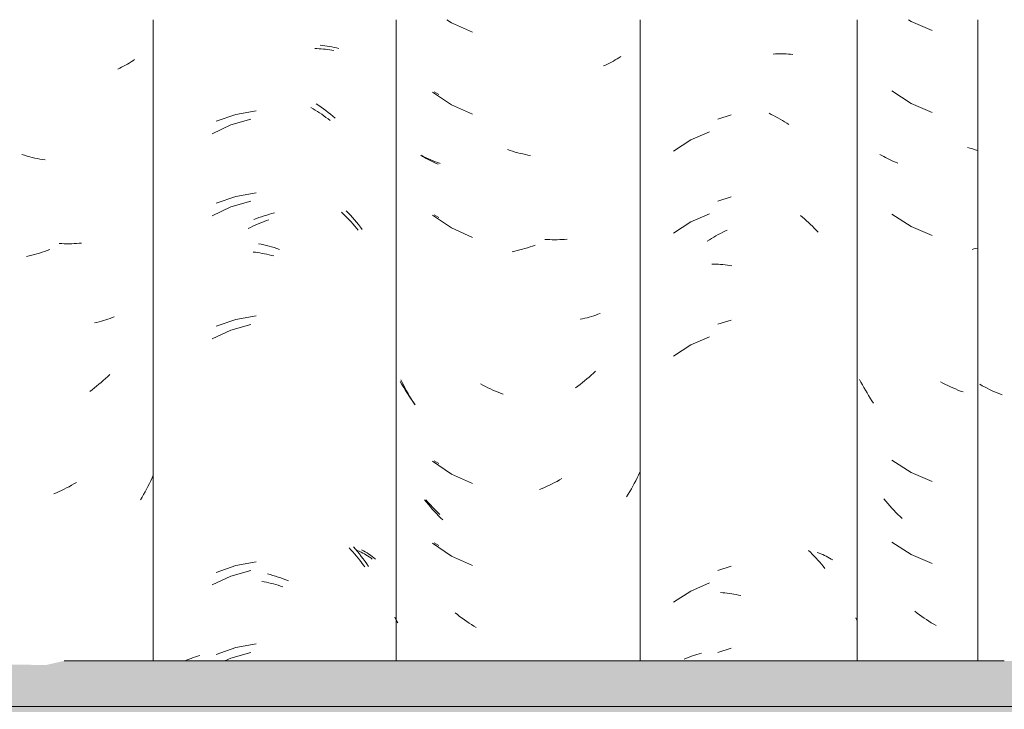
# Model space of a CAD drawing. Header units: metres. Extents: x -28.2 to -1.6, y -1.6 to 5.9.
# Tile 32 of 88: x -19.307 to -18.946, y 3.261 to 3.514. Entities that reach past the tile are written whole.
import ezdxf

# ---------------------------------------------------------------- set-up
doc = ezdxf.new("R2010")
doc.units = ezdxf.units.M
doc.layers.add('A-GLAZ-CWMG', color=7, linetype='Continuous', lineweight=5)
doc.layers.add('A-ROOF', color=7, linetype='Continuous', lineweight=5)

# ---------------------------------------------------------------- blocks, each defined once
blk = doc.blocks.new('FP_43-CASA 3')
at = {"layer": 'A-GLAZ-CWMG', "color": 9, "true_color": 0xc0c0c0}
for p, q in [((-18.981, 3.51402), (-18.98003, 3.5134)), ((-18.98003, 3.5134), (-18.97227, 3.51005)), ((-18.98714, 3.48781), (-18.98003, 3.48325)), ((-18.98003, 3.48325), (-18.97227, 3.47991)), ((-18.99082, 3.4641), (-18.99151, 3.46451)), ((-18.99013, 3.46372), (-18.99082, 3.4641)), ((-18.98942, 3.46334), (-18.99013, 3.46372)), ((-18.95844, 3.46679), (-18.9594, 3.4671)), ((-18.95748, 3.46651), (-18.95844, 3.46679)), ((-18.95653, 3.46624), (-18.95748, 3.46651)), ((-18.95557, 3.46598), (-18.95653, 3.46624)), ((-18.98871, 3.46297), (-18.98942, 3.46334)), ((-18.98798, 3.46262), (-18.98871, 3.46297)), ((-18.98724, 3.46229), (-18.98798, 3.46262)), ((-18.98649, 3.46196), (-18.98724, 3.46229)), ((-18.98573, 3.46165), (-18.98649, 3.46196)), ((-18.98496, 3.46135), (-18.98573, 3.46165)), ((-18.98714, 3.44259), (-18.98003, 3.43804)), ((-18.98003, 3.43804), (-18.97227, 3.4347)), ((-18.95698, 3.42975), (-18.95769, 3.42959)), ((-18.95628, 3.42992), (-18.95698, 3.42975)), ((-18.95557, 3.43009), (-18.95628, 3.42992)), ((-18.99846, 3.38084), (-18.99898, 3.38185)), ((-18.99793, 3.37983), (-18.99846, 3.38084)), ((-18.9684, 3.38045), (-18.96931, 3.38093)), ((-18.96749, 3.37999), (-18.9684, 3.38045)), ((-18.99738, 3.37883), (-18.99793, 3.37983)), ((-18.99682, 3.37784), (-18.99738, 3.37883)), ((-18.99625, 3.37687), (-18.99682, 3.37784)), ((-18.99566, 3.3759), (-18.99625, 3.37687)), ((-18.96657, 3.37954), (-18.96749, 3.37999)), ((-18.96565, 3.37911), (-18.96657, 3.37954)), ((-18.96472, 3.3787), (-18.96565, 3.37911)), ((-18.96379, 3.37831), (-18.96472, 3.3787)), ((-18.96286, 3.37793), (-18.96379, 3.37831)), ((-18.96193, 3.37756), (-18.96286, 3.37793)), ((-18.96099, 3.37722), (-18.96193, 3.37756)), ((-18.99506, 3.37494), (-18.99566, 3.3759)), ((-18.99444, 3.374), (-18.99506, 3.37494)), ((-18.99381, 3.37307), (-18.99444, 3.374)), ((-18.98714, 3.35216), (-18.98003, 3.34761)), ((-18.98003, 3.34761), (-18.97227, 3.34427)), ((-18.98935, 3.33704), (-18.99006, 3.3379)), ((-18.98863, 3.3362), (-18.98935, 3.33704)), ((-18.9879, 3.33537), (-18.98863, 3.3362)), ((-18.98716, 3.33456), (-18.9879, 3.33537)), ((-18.98641, 3.33376), (-18.98716, 3.33456)), ((-18.98565, 3.33297), (-18.98641, 3.33376)), ((-18.98488, 3.3322), (-18.98565, 3.33297)), ((-18.9841, 3.33143), (-18.98488, 3.3322)), ((-18.98331, 3.33069), (-18.9841, 3.33143)), ((-18.98714, 3.32202), (-18.98003, 3.31747)), ((-18.98003, 3.31747), (-18.97227, 3.31412)), ((-18.99983, 3.29317), (-19.00032, 3.29423)), ((-18.97786, 3.29598), (-18.97871, 3.29663)), ((-18.97701, 3.29535), (-18.97786, 3.29598)), ((-18.97615, 3.29473), (-18.97701, 3.29535)), ((-18.97528, 3.29413), (-18.97615, 3.29473)), ((-18.97441, 3.29354), (-18.97528, 3.29413)), ((-18.97353, 3.29297), (-18.97441, 3.29354)), ((-18.97264, 3.29241), (-18.97353, 3.29297)), ((-18.97175, 3.29187), (-18.97264, 3.29241)), ((-18.97085, 3.29135), (-18.97175, 3.29187))]:
    blk.add_line(p, q, dxfattribs=at)
blk = doc.blocks.new('FP_44-CASA 3')
at = {"layer": 'A-GLAZ-CWMG', "color": 9, "true_color": 0xc0c0c0}
for p, q in [((-19.03073, 3.50138), (-19.02991, 3.50143)), ((-19.02991, 3.50143), (-19.0291, 3.50146)), ((-19.0291, 3.50146), (-19.02829, 3.50148)), ((-19.02829, 3.50148), (-19.02748, 3.50148)), ((-19.02748, 3.50148), (-19.02668, 3.50146)), ((-19.02668, 3.50146), (-19.02589, 3.50144)), ((-19.02589, 3.50144), (-19.0251, 3.50139)), ((-19.0251, 3.50139), (-19.02431, 3.50133)), ((-19.02431, 3.50133), (-19.02354, 3.50126)), ((-19.03222, 3.47962), (-19.0314, 3.47922)), ((-19.0314, 3.47922), (-19.03058, 3.4788)), ((-19.03058, 3.4788), (-19.02976, 3.47837)), ((-19.02976, 3.47837), (-19.02895, 3.47792)), ((-19.02895, 3.47792), (-19.02814, 3.47745)), ((-19.02814, 3.47745), (-19.02733, 3.47697)), ((-19.02733, 3.47697), (-19.02654, 3.47648)), ((-19.02654, 3.47648), (-19.02574, 3.47597)), ((-19.02574, 3.47597), (-19.02495, 3.47544)), ((-19.05407, 3.47285), (-19.06099, 3.46985)), ((-19.06099, 3.46985), (-19.06727, 3.46571)), ((-19.05407, 3.44271), (-19.06099, 3.43971)), ((-19.02064, 3.44207), (-19.0199, 3.44145)), ((-19.06099, 3.43971), (-19.06727, 3.43557)), ((-19.0199, 3.44145), (-19.01916, 3.44081)), ((-19.01916, 3.44081), (-19.01843, 3.44016)), ((-19.01843, 3.44016), (-19.01771, 3.43949)), ((-19.01771, 3.43949), (-19.017, 3.43881)), ((-19.017, 3.43881), (-19.0163, 3.43812)), ((-19.05251, 3.43411), (-19.0517, 3.43458)), ((-19.0517, 3.43458), (-19.05089, 3.43503)), ((-19.05089, 3.43503), (-19.05007, 3.43547)), ((-19.05007, 3.43547), (-19.04925, 3.43589)), ((-19.04925, 3.43589), (-19.04843, 3.43629)), ((-19.04843, 3.43629), (-19.04761, 3.43668)), ((-19.0163, 3.43812), (-19.0156, 3.43741)), ((-19.0156, 3.43741), (-19.01492, 3.43669)), ((-19.01492, 3.43669), (-19.01424, 3.43596)), ((-19.0549, 3.43262), (-19.05411, 3.43313)), ((-19.05411, 3.43313), (-19.05331, 3.43363)), ((-19.05331, 3.43363), (-19.05251, 3.43411)), ((-19.05323, 3.42416), (-19.05243, 3.42416)), ((-19.05243, 3.42416), (-19.05162, 3.42415)), ((-19.05162, 3.42415), (-19.05081, 3.42412)), ((-19.05081, 3.42412), (-19.04999, 3.42408)), ((-19.04999, 3.42408), (-19.04917, 3.42402)), ((-19.04917, 3.42402), (-19.04835, 3.42394)), ((-19.04835, 3.42394), (-19.04752, 3.42385)), ((-19.04752, 3.42385), (-19.04669, 3.42374)), ((-19.04669, 3.42374), (-19.04586, 3.42362)), ((-19.05407, 3.3975), (-19.06099, 3.3945)), ((-19.06099, 3.3945), (-19.06727, 3.39035)), ((-19.01777, 3.31897), (-19.01706, 3.3183)), ((-19.01706, 3.3183), (-19.01635, 3.3176)), ((-19.01635, 3.3176), (-19.01566, 3.3169)), ((-19.01566, 3.3169), (-19.01497, 3.31618)), ((-19.01497, 3.31618), (-19.0143, 3.31545)), ((-19.01451, 3.31828), (-19.01384, 3.31802)), ((-19.0143, 3.31545), (-19.01363, 3.3147)), ((-19.01384, 3.31802), (-19.01318, 3.31774)), ((-19.01318, 3.31774), (-19.01253, 3.31745)), ((-19.01253, 3.31745), (-19.01189, 3.31715)), ((-19.01189, 3.31715), (-19.01126, 3.31684)), ((-19.01126, 3.31684), (-19.01065, 3.31652)), ((-19.01065, 3.31652), (-19.01004, 3.31618)), ((-19.01004, 3.31618), (-19.00945, 3.31583)), ((-19.00945, 3.31583), (-19.00886, 3.31547)), ((-19.01363, 3.3147), (-19.01297, 3.31394)), ((-19.01297, 3.31394), (-19.01233, 3.31317)), ((-19.01233, 3.31317), (-19.01169, 3.31239)), ((-19.05407, 3.30707), (-19.06099, 3.30407)), ((-19.06099, 3.30407), (-19.06727, 3.29992)), ((-19.05006, 3.30351), (-19.04924, 3.30345)), ((-19.04924, 3.30345), (-19.04842, 3.30338)), ((-19.04842, 3.30338), (-19.04759, 3.30329)), ((-19.04759, 3.30329), (-19.04676, 3.30318)), ((-19.04676, 3.30318), (-19.04593, 3.30306)), ((-19.04593, 3.30306), (-19.0451, 3.30292)), ((-19.0451, 3.30292), (-19.04426, 3.30277)), ((-19.04426, 3.30277), (-19.04343, 3.3026)), ((-19.04343, 3.3026), (-19.04259, 3.30241))]:
    blk.add_line(p, q, dxfattribs=at)
blk = doc.blocks.new('FP_45-CASA 3')
at = {"layer": 'A-GLAZ-CWMG', "color": 9, "true_color": 0xc0c0c0}
for p, q in [((-19.15521, 3.48755), (-19.15351, 3.48656)), ((-19.15894, 3.46364), (-19.15974, 3.46406)), ((-19.15812, 3.46324), (-19.15894, 3.46364)), ((-19.1573, 3.46286), (-19.15812, 3.46324)), ((-19.15645, 3.46249), (-19.1573, 3.46286)), ((-19.1556, 3.46214), (-19.15645, 3.46249)), ((-19.15473, 3.46181), (-19.1556, 3.46214)), ((-19.15385, 3.46149), (-19.15473, 3.46181)), ((-19.15296, 3.4612), (-19.15385, 3.46149)), ((-19.15521, 3.44234), (-19.15351, 3.44135)), ((-19.16701, 3.37993), (-19.16764, 3.38105)), ((-19.16636, 3.37883), (-19.16701, 3.37993)), ((-19.1657, 3.37775), (-19.16636, 3.37883)), ((-19.16502, 3.37667), (-19.1657, 3.37775)), ((-19.16433, 3.37561), (-19.16502, 3.37667)), ((-19.16362, 3.37456), (-19.16433, 3.37561)), ((-19.16289, 3.37353), (-19.16362, 3.37456)), ((-19.16215, 3.37251), (-19.16289, 3.37353)), ((-19.15521, 3.35191), (-19.15351, 3.35092)), ((-19.15741, 3.33659), (-19.15824, 3.33752)), ((-19.15657, 3.33568), (-19.15741, 3.33659)), ((-19.15572, 3.33479), (-19.15657, 3.33568)), ((-19.15485, 3.33392), (-19.15572, 3.33479)), ((-19.15397, 3.33306), (-19.15485, 3.33392)), ((-19.15308, 3.33222), (-19.15397, 3.33306)), ((-19.15521, 3.32177), (-19.15351, 3.32078)), ((-19.1691, 3.29339), (-19.16963, 3.29447)), ((-19.16855, 3.29232), (-19.1691, 3.29339))]:
    blk.add_line(p, q, dxfattribs=at)
blk = doc.blocks.new('FP_46-CASA 3')
at = {"layer": 'A-GLAZ-CWMG', "color": 9, "true_color": 0xc0c0c0}
for p, q in [((-19.19901, 3.5034), (-19.19821, 3.50338)), ((-19.19821, 3.50338), (-19.19741, 3.50333)), ((-19.19741, 3.50333), (-19.19662, 3.50328)), ((-19.19662, 3.50328), (-19.19583, 3.50321)), ((-19.19583, 3.50321), (-19.19505, 3.50313)), ((-19.19505, 3.50313), (-19.19428, 3.50303)), ((-19.19428, 3.50303), (-19.19351, 3.50292)), ((-19.19351, 3.50292), (-19.19275, 3.50279)), ((-19.19275, 3.50279), (-19.192, 3.50265)), ((-19.20048, 3.48178), (-19.19967, 3.4813)), ((-19.19967, 3.4813), (-19.19886, 3.48081)), ((-19.19886, 3.48081), (-19.19806, 3.4803)), ((-19.19806, 3.4803), (-19.19727, 3.47978)), ((-19.19727, 3.47978), (-19.19648, 3.47924)), ((-19.19648, 3.47924), (-19.19569, 3.47869)), ((-19.19569, 3.47869), (-19.19491, 3.47813)), ((-19.19491, 3.47813), (-19.19414, 3.47755)), ((-19.22985, 3.47534), (-19.23672, 3.47211)), ((-19.22255, 3.47742), (-19.22985, 3.47534)), ((-19.19414, 3.47755), (-19.19337, 3.47696)), ((-19.22255, 3.44728), (-19.22985, 3.4452)), ((-19.22985, 3.4452), (-19.23672, 3.44196)), ((-19.1892, 3.44323), (-19.18848, 3.44255)), ((-19.18848, 3.44255), (-19.18777, 3.44186)), ((-19.18777, 3.44186), (-19.18707, 3.44115)), ((-19.22176, 3.4381), (-19.22092, 3.43848)), ((-19.22092, 3.43848), (-19.22009, 3.43885)), ((-19.22009, 3.43885), (-19.21925, 3.4392)), ((-19.21925, 3.4392), (-19.21841, 3.43954)), ((-19.21841, 3.43954), (-19.21757, 3.43986)), ((-19.21757, 3.43986), (-19.21673, 3.44017)), ((-19.21673, 3.44017), (-19.21588, 3.44046)), ((-19.18707, 3.44115), (-19.18638, 3.44043)), ((-19.18638, 3.44043), (-19.18569, 3.4397)), ((-19.18569, 3.4397), (-19.18502, 3.43896)), ((-19.18502, 3.43896), (-19.18435, 3.4382)), ((-19.18435, 3.4382), (-19.1837, 3.43743)), ((-19.22342, 3.43729), (-19.22259, 3.4377)), ((-19.22259, 3.4377), (-19.22176, 3.4381)), ((-19.1837, 3.43743), (-19.18305, 3.43665)), ((-19.22168, 3.42862), (-19.22084, 3.42853)), ((-19.22084, 3.42853), (-19.22001, 3.42841)), ((-19.22001, 3.42841), (-19.21917, 3.42829)), ((-19.21917, 3.42829), (-19.21833, 3.42814)), ((-19.21833, 3.42814), (-19.21749, 3.42799)), ((-19.21749, 3.42799), (-19.21664, 3.42781)), ((-19.21664, 3.42781), (-19.2158, 3.42762)), ((-19.2158, 3.42762), (-19.21495, 3.42742)), ((-19.21495, 3.42742), (-19.21411, 3.4272)), ((-19.22255, 3.40206), (-19.22985, 3.39998)), ((-19.22985, 3.39998), (-19.23672, 3.39675)), ((-19.18643, 3.31992), (-19.18575, 3.31919)), ((-19.18575, 3.31919), (-19.18508, 3.31845)), ((-19.18331, 3.31899), (-19.18267, 3.31868)), ((-19.18508, 3.31845), (-19.18441, 3.31769)), ((-19.18441, 3.31769), (-19.18375, 3.31692)), ((-19.18375, 3.31692), (-19.18311, 3.31615)), ((-19.18311, 3.31615), (-19.18247, 3.31536)), ((-19.18267, 3.31868), (-19.18204, 3.31836)), ((-19.18247, 3.31536), (-19.18184, 3.31455)), ((-19.18204, 3.31836), (-19.18142, 3.31803)), ((-19.18142, 3.31803), (-19.18081, 3.31769)), ((-19.18081, 3.31769), (-19.18022, 3.31734)), ((-19.18022, 3.31734), (-19.17963, 3.31698)), ((-19.17963, 3.31698), (-19.17905, 3.3166)), ((-19.17905, 3.3166), (-19.17849, 3.31622)), ((-19.17849, 3.31622), (-19.17794, 3.31582)), ((-19.18184, 3.31455), (-19.18123, 3.31374)), ((-19.18123, 3.31374), (-19.18062, 3.31292)), ((-19.22985, 3.30955), (-19.23672, 3.30632)), ((-19.22255, 3.31164), (-19.22985, 3.30955)), ((-19.2184, 3.30759), (-19.21756, 3.30743)), ((-19.21756, 3.30743), (-19.21671, 3.30726)), ((-19.21671, 3.30726), (-19.21587, 3.30707)), ((-19.21587, 3.30707), (-19.21502, 3.30687)), ((-19.21502, 3.30687), (-19.21418, 3.30665)), ((-19.21418, 3.30665), (-19.21333, 3.30642)), ((-19.21333, 3.30642), (-19.21249, 3.30617)), ((-19.21249, 3.30617), (-19.21164, 3.30591)), ((-19.21164, 3.30591), (-19.2108, 3.30563)), ((-19.22985, 3.27941), (-19.23201, 3.27839)), ((-19.22255, 3.28149), (-19.22985, 3.27941))]:
    blk.add_line(p, q, dxfattribs=at)
blk = doc.blocks.new('FP_47-CASA 3')
at = {"layer": 'A-GLAZ-CWMG', "color": 9, "true_color": 0xc0c0c0}
for p, q in [((-19.27066, 3.49616), (-19.27139, 3.49582)), ((-19.26993, 3.49651), (-19.27066, 3.49616)), ((-19.26922, 3.49688), (-19.26993, 3.49651)), ((-19.26852, 3.49727), (-19.26922, 3.49688)), ((-19.26783, 3.49766), (-19.26852, 3.49727)), ((-19.26715, 3.49807), (-19.26783, 3.49766)), ((-19.26648, 3.49849), (-19.26715, 3.49807)), ((-19.26583, 3.49892), (-19.26648, 3.49849)), ((-19.26519, 3.49936), (-19.26583, 3.49892)), ((-19.30559, 3.46418), (-19.30653, 3.46447)), ((-19.30464, 3.4639), (-19.30559, 3.46418)), ((-19.3037, 3.46364), (-19.30464, 3.4639)), ((-19.30276, 3.4634), (-19.3037, 3.46364)), ((-19.30182, 3.46318), (-19.30276, 3.4634)), ((-19.30088, 3.46297), (-19.30182, 3.46318)), ((-19.29994, 3.46278), (-19.30088, 3.46297)), ((-19.299, 3.46261), (-19.29994, 3.46278)), ((-19.29806, 3.46246), (-19.299, 3.46261)), ((-19.29191, 3.43171), (-19.29283, 3.43175)), ((-19.29099, 3.43168), (-19.29191, 3.43171)), ((-19.29008, 3.43167), (-19.29099, 3.43168)), ((-19.28917, 3.43168), (-19.29008, 3.43167)), ((-19.28827, 3.4317), (-19.28917, 3.43168)), ((-19.28737, 3.43174), (-19.28827, 3.4317)), ((-19.28647, 3.43179), (-19.28737, 3.43174)), ((-19.28559, 3.43187), (-19.28647, 3.43179)), ((-19.2847, 3.43195), (-19.28559, 3.43187)), ((-19.30293, 3.42743), (-19.30387, 3.4272)), ((-19.30199, 3.42768), (-19.30293, 3.42743)), ((-19.30105, 3.42795), (-19.30199, 3.42768)), ((-19.30011, 3.42824), (-19.30105, 3.42795)), ((-19.29917, 3.42854), (-19.30011, 3.42824)), ((-19.29823, 3.42886), (-19.29917, 3.42854)), ((-19.29729, 3.4292), (-19.29823, 3.42886)), ((-19.29636, 3.42955), (-19.29729, 3.4292)), ((-19.30387, 3.4272), (-19.30482, 3.42698)), ((-19.27904, 3.40278), (-19.27987, 3.40259)), ((-19.27821, 3.40299), (-19.27904, 3.40278)), ((-19.27739, 3.40321), (-19.27821, 3.40299)), ((-19.27658, 3.40344), (-19.27739, 3.40321)), ((-19.27578, 3.40369), (-19.27658, 3.40344)), ((-19.27499, 3.40396), (-19.27578, 3.40369)), ((-19.2742, 3.40424), (-19.27499, 3.40396)), ((-19.27343, 3.40453), (-19.2742, 3.40424)), ((-19.27267, 3.40483), (-19.27343, 3.40453)), ((-19.27747, 3.38072), (-19.27829, 3.38002)), ((-19.27666, 3.38143), (-19.27747, 3.38072)), ((-19.27586, 3.38216), (-19.27666, 3.38143)), ((-19.27506, 3.3829), (-19.27586, 3.38216)), ((-19.27428, 3.38366), (-19.27506, 3.3829)), ((-19.2808, 3.37802), (-19.28165, 3.37739)), ((-19.27996, 3.37868), (-19.2808, 3.37802)), ((-19.27912, 3.37934), (-19.27996, 3.37868)), ((-19.27829, 3.38002), (-19.27912, 3.37934)), ((-19.25926, 3.34457), (-19.25975, 3.34354)), ((-19.25877, 3.34561), (-19.25926, 3.34457)), ((-19.25831, 3.34666), (-19.25877, 3.34561)), ((-19.29292, 3.34058), (-19.29385, 3.34016)), ((-19.292, 3.34101), (-19.29292, 3.34058)), ((-19.29108, 3.34146), (-19.292, 3.34101)), ((-19.29017, 3.34193), (-19.29108, 3.34146)), ((-19.28926, 3.34241), (-19.29017, 3.34193)), ((-19.28836, 3.34291), (-19.28926, 3.34241)), ((-19.28746, 3.34343), (-19.28836, 3.34291)), ((-19.28656, 3.34396), (-19.28746, 3.34343)), ((-19.26079, 3.3415), (-19.26133, 3.3405)), ((-19.26027, 3.34252), (-19.26079, 3.3415)), ((-19.25975, 3.34354), (-19.26027, 3.34252)), ((-19.29385, 3.34016), (-19.29478, 3.33976)), ((-19.26245, 3.33853), (-19.26304, 3.33756)), ((-19.26189, 3.33951), (-19.26245, 3.33853)), ((-19.26133, 3.3405), (-19.26189, 3.33951))]:
    blk.add_line(p, q, dxfattribs=at)
blk = doc.blocks.new('Rectangular Mullion - Telha Fibrocimento - Ondulada-V36-CASA 3')
at = {"layer": 'A-GLAZ-CWMG'}
for p, q in [((-19.2584, 3.51402), (-19.2584, 3.27839)), ((-19.16913, 3.51402), (-19.16913, 3.27839)), ((-18.99981, 3.51402), (-18.99981, 3.27839)), ((-18.95557, 3.51402), (-18.95557, 3.27839))]:
    blk.add_line(p, q, dxfattribs=at)
for name in ['FP_46-CASA 3', 'FP_44-CASA 3', 'FP_45-CASA 3', 'FP_43-CASA 3', 'FP_47-CASA 3']:
    blk.add_blockref(name, (0, 0), dxfattribs=at)
blk = doc.blocks.new('FP_51-CASA 3')
at = {"layer": 'A-GLAZ-CWMG', "color": 9, "true_color": 0xc0c0c0}
for p, q in [((-19.04615, 3.479), (-19.05101, 3.47743)), ((-19.04615, 3.44886), (-19.05101, 3.44728)), ((-19.04615, 3.40365), (-19.05101, 3.40207)), ((-19.04615, 3.31322), (-19.05101, 3.31164)), ((-19.04615, 3.28308), (-19.05101, 3.2815)), ((-19.06334, 3.27905), (-19.06259, 3.27937)), ((-19.06259, 3.27937), (-19.06183, 3.27968)), ((-19.06183, 3.27968), (-19.06107, 3.27998)), ((-19.06107, 3.27998), (-19.06029, 3.28026)), ((-19.06029, 3.28026), (-19.0595, 3.28052)), ((-19.0595, 3.28052), (-19.0587, 3.28077)), ((-19.0587, 3.28077), (-19.05789, 3.28101)), ((-19.05789, 3.28101), (-19.05707, 3.28122))]:
    blk.add_line(p, q, dxfattribs=at)
blk = doc.blocks.new('FP_52-CASA 3')
at = {"layer": 'A-GLAZ-CWMG', "color": 9, "true_color": 0xc0c0c0}
for p, q in [((-19.15058, 3.51402), (-19.14882, 3.51285)), ((-19.14882, 3.51285), (-19.14111, 3.50938)), ((-19.08734, 3.50005), (-19.088, 3.49962)), ((-19.08669, 3.50048), (-19.08734, 3.50005)), ((-19.09223, 3.49735), (-19.09297, 3.49702)), ((-19.0915, 3.4977), (-19.09223, 3.49735)), ((-19.09077, 3.49806), (-19.0915, 3.4977)), ((-19.09006, 3.49843), (-19.09077, 3.49806)), ((-19.08937, 3.49882), (-19.09006, 3.49843)), ((-19.08868, 3.49921), (-19.08937, 3.49882)), ((-19.088, 3.49962), (-19.08868, 3.49921)), ((-19.15584, 3.48738), (-19.14882, 3.4827)), ((-19.14882, 3.4827), (-19.14111, 3.47924)), ((-19.15946, 3.46376), (-19.16013, 3.46417)), ((-19.15878, 3.46335), (-19.15946, 3.46376)), ((-19.12733, 3.46595), (-19.12827, 3.46626)), ((-19.12639, 3.46566), (-19.12733, 3.46595)), ((-19.12545, 3.46538), (-19.12639, 3.46566)), ((-19.12451, 3.46512), (-19.12545, 3.46538)), ((-19.12357, 3.46488), (-19.12451, 3.46512)), ((-19.12263, 3.46466), (-19.12357, 3.46488)), ((-19.12169, 3.46445), (-19.12263, 3.46466)), ((-19.12074, 3.46426), (-19.12169, 3.46445)), ((-19.11981, 3.46409), (-19.12074, 3.46426)), ((-19.15809, 3.46296), (-19.15878, 3.46335)), ((-19.15738, 3.46258), (-19.15809, 3.46296)), ((-19.15666, 3.46222), (-19.15738, 3.46258)), ((-19.15594, 3.46187), (-19.15666, 3.46222)), ((-19.1552, 3.46153), (-19.15594, 3.46187)), ((-19.15445, 3.4612), (-19.1552, 3.46153)), ((-19.15369, 3.46089), (-19.15445, 3.4612)), ((-19.15584, 3.44217), (-19.14882, 3.43749)), ((-19.14882, 3.43749), (-19.14111, 3.43402)), ((-19.1181, 3.43115), (-19.11904, 3.43082)), ((-19.11364, 3.43323), (-19.11456, 3.43329)), ((-19.11272, 3.43319), (-19.11364, 3.43323)), ((-19.1118, 3.43316), (-19.11272, 3.43319)), ((-19.11089, 3.43315), (-19.1118, 3.43316)), ((-19.10998, 3.43316), (-19.11089, 3.43315)), ((-19.10908, 3.43319), (-19.10998, 3.43316)), ((-19.10818, 3.43323), (-19.10908, 3.43319)), ((-19.10728, 3.43328), (-19.10818, 3.43323)), ((-19.1064, 3.43336), (-19.10728, 3.43328)), ((-19.12562, 3.42894), (-19.12657, 3.42874)), ((-19.12468, 3.42915), (-19.12562, 3.42894)), ((-19.12374, 3.42939), (-19.12468, 3.42915)), ((-19.1228, 3.42964), (-19.12374, 3.42939)), ((-19.12186, 3.42991), (-19.1228, 3.42964)), ((-19.12092, 3.43019), (-19.12186, 3.42991)), ((-19.11998, 3.4305), (-19.12092, 3.43019)), ((-19.11904, 3.43082), (-19.11998, 3.4305)), ((-19.09503, 3.40576), (-19.09581, 3.40548)), ((-19.09426, 3.40605), (-19.09503, 3.40576)), ((-19.10069, 3.4041), (-19.10153, 3.40392)), ((-19.09985, 3.40429), (-19.10069, 3.4041)), ((-19.09903, 3.4045), (-19.09985, 3.40429)), ((-19.09821, 3.40472), (-19.09903, 3.4045)), ((-19.0974, 3.40496), (-19.09821, 3.40472)), ((-19.0966, 3.40521), (-19.0974, 3.40496)), ((-19.09581, 3.40548), (-19.0966, 3.40521)), ((-19.09668, 3.38416), (-19.09748, 3.38343)), ((-19.09589, 3.3849), (-19.09668, 3.38416)), ((-19.1669, 3.38066), (-19.1674, 3.38169)), ((-19.16638, 3.37964), (-19.1669, 3.38066)), ((-19.10077, 3.38066), (-19.10162, 3.38)), ((-19.09994, 3.38133), (-19.10077, 3.38066)), ((-19.09911, 3.38201), (-19.09994, 3.38133)), ((-19.09829, 3.38271), (-19.09911, 3.38201)), ((-19.09748, 3.38343), (-19.09829, 3.38271)), ((-19.16586, 3.37863), (-19.16638, 3.37964)), ((-19.16531, 3.37763), (-19.16586, 3.37863)), ((-19.16475, 3.37664), (-19.16531, 3.37763)), ((-19.13726, 3.37972), (-19.13817, 3.38021)), ((-19.13635, 3.37925), (-19.13726, 3.37972)), ((-19.13543, 3.37879), (-19.13635, 3.37925)), ((-19.13451, 3.37835), (-19.13543, 3.37879)), ((-19.13359, 3.37793), (-19.13451, 3.37835)), ((-19.13266, 3.37752), (-19.13359, 3.37793)), ((-19.13173, 3.37713), (-19.13266, 3.37752)), ((-19.1308, 3.37675), (-19.13173, 3.37713)), ((-19.12987, 3.3764), (-19.1308, 3.37675)), ((-19.10247, 3.37936), (-19.10332, 3.37874)), ((-19.10162, 3.38), (-19.10247, 3.37936)), ((-19.16418, 3.37566), (-19.16475, 3.37664)), ((-19.1636, 3.37469), (-19.16418, 3.37566)), ((-19.163, 3.37373), (-19.1636, 3.37469)), ((-19.16239, 3.37278), (-19.163, 3.37373)), ((-19.15584, 3.35174), (-19.14882, 3.34706)), ((-19.14882, 3.34706), (-19.14111, 3.34359)), ((-19.11007, 3.34437), (-19.11098, 3.34389)), ((-19.10917, 3.34487), (-19.11007, 3.34437)), ((-19.10827, 3.34539), (-19.10917, 3.34487)), ((-19.08117, 3.34459), (-19.08169, 3.34358)), ((-19.08066, 3.34562), (-19.08117, 3.34459)), ((-19.08017, 3.34665), (-19.08066, 3.34562)), ((-19.0797, 3.3477), (-19.08017, 3.34665)), ((-19.11558, 3.34172), (-19.11651, 3.34134)), ((-19.11466, 3.34212), (-19.11558, 3.34172)), ((-19.11373, 3.34254), (-19.11466, 3.34212)), ((-19.11281, 3.34297), (-19.11373, 3.34254)), ((-19.11189, 3.34342), (-19.11281, 3.34297)), ((-19.11098, 3.34389), (-19.11189, 3.34342)), ((-19.08334, 3.34059), (-19.08392, 3.33961)), ((-19.08278, 3.34158), (-19.08334, 3.34059)), ((-19.08223, 3.34257), (-19.08278, 3.34158)), ((-19.08169, 3.34358), (-19.08223, 3.34257)), ((-19.15802, 3.33667), (-19.15871, 3.33753)), ((-19.08392, 3.33961), (-19.08451, 3.33865)), ((-19.15731, 3.33581), (-19.15802, 3.33667)), ((-19.15659, 3.33497), (-19.15731, 3.33581)), ((-19.15586, 3.33414), (-19.15659, 3.33497)), ((-19.15512, 3.33332), (-19.15586, 3.33414)), ((-19.15437, 3.33252), (-19.15512, 3.33332)), ((-19.15361, 3.33173), (-19.15437, 3.33252)), ((-19.15284, 3.33096), (-19.15361, 3.33173)), ((-19.15206, 3.3302), (-19.15284, 3.33096)), ((-19.15584, 3.3216), (-19.14882, 3.31692)), ((-19.14882, 3.31692), (-19.14111, 3.31345)), ((-19.14667, 3.29539), (-19.14751, 3.29605)), ((-19.14582, 3.29474), (-19.14667, 3.29539)), ((-19.14496, 3.29411), (-19.14582, 3.29474)), ((-19.1441, 3.2935), (-19.14496, 3.29411)), ((-19.14323, 3.2929), (-19.1441, 3.2935)), ((-19.14236, 3.29231), (-19.14323, 3.2929)), ((-19.14148, 3.29175), (-19.14236, 3.29231)), ((-19.14059, 3.29119), (-19.14148, 3.29175)), ((-19.1397, 3.29066), (-19.14059, 3.29119))]:
    blk.add_line(p, q, dxfattribs=at)
blk = doc.blocks.new('FP_53-CASA 3')
at = {"layer": 'A-GLAZ-CWMG', "color": 9, "true_color": 0xc0c0c0}
for p, q in [((-19.19705, 3.50464), (-19.19616, 3.50455)), ((-19.19616, 3.50455), (-19.19529, 3.50444)), ((-19.19529, 3.50444), (-19.19442, 3.50431)), ((-19.19442, 3.50431), (-19.19356, 3.50416)), ((-19.19356, 3.50416), (-19.19271, 3.504)), ((-19.19271, 3.504), (-19.19187, 3.50383)), ((-19.19187, 3.50383), (-19.19103, 3.50363)), ((-19.19103, 3.50363), (-19.19021, 3.50342)), ((-19.19849, 3.48313), (-19.19759, 3.48252)), ((-19.19759, 3.48252), (-19.19671, 3.4819)), ((-19.19671, 3.4819), (-19.19583, 3.48126)), ((-19.22804, 3.47921), (-19.23525, 3.4767)), ((-19.22053, 3.48058), (-19.22804, 3.47921)), ((-19.19583, 3.48126), (-19.19495, 3.4806)), ((-19.19495, 3.4806), (-19.19409, 3.47993)), ((-19.19409, 3.47993), (-19.19323, 3.47924)), ((-19.19323, 3.47924), (-19.19239, 3.47854)), ((-19.19239, 3.47854), (-19.19155, 3.47781)), ((-19.22804, 3.44907), (-19.23525, 3.44656)), ((-19.22053, 3.45044), (-19.22804, 3.44907)), ((-19.21856, 3.44161), (-19.2176, 3.44193)), ((-19.2176, 3.44193), (-19.21665, 3.44223)), ((-19.21665, 3.44223), (-19.21569, 3.44251)), ((-19.21569, 3.44251), (-19.21474, 3.44278)), ((-19.21474, 3.44278), (-19.21378, 3.44302)), ((-19.1875, 3.44383), (-19.18672, 3.44302)), ((-19.18672, 3.44302), (-19.18595, 3.44219)), ((-19.18595, 3.44219), (-19.18519, 3.44134)), ((-19.22141, 3.44053), (-19.22046, 3.44091)), ((-19.22046, 3.44091), (-19.21951, 3.44127)), ((-19.21951, 3.44127), (-19.21856, 3.44161)), ((-19.18519, 3.44134), (-19.18444, 3.44048)), ((-19.18444, 3.44048), (-19.18371, 3.43961)), ((-19.18371, 3.43961), (-19.18299, 3.43872)), ((-19.18299, 3.43872), (-19.18228, 3.43782)), ((-19.18228, 3.43782), (-19.18158, 3.4369)), ((-19.21964, 3.4317), (-19.21869, 3.43151)), ((-19.21869, 3.43151), (-19.21773, 3.43129)), ((-19.21773, 3.43129), (-19.21678, 3.43106)), ((-19.21678, 3.43106), (-19.21582, 3.43081)), ((-19.21582, 3.43081), (-19.21487, 3.43053)), ((-19.21487, 3.43053), (-19.21391, 3.43025)), ((-19.21391, 3.43025), (-19.21295, 3.42994)), ((-19.21295, 3.42994), (-19.212, 3.42961)), ((-19.22804, 3.40385), (-19.23525, 3.40135)), ((-19.22053, 3.40523), (-19.22804, 3.40385)), ((-19.18483, 3.32036), (-19.18409, 3.31949)), ((-19.18409, 3.31949), (-19.18336, 3.31861)), ((-19.18182, 3.31925), (-19.18113, 3.31887)), ((-19.18336, 3.31861), (-19.18264, 3.31771)), ((-19.18264, 3.31771), (-19.18194, 3.31681)), ((-19.18194, 3.31681), (-19.18125, 3.31588)), ((-19.18125, 3.31588), (-19.18057, 3.31495)), ((-19.18113, 3.31887), (-19.18046, 3.31847)), ((-19.18046, 3.31847), (-19.1798, 3.31806)), ((-19.1798, 3.31806), (-19.17915, 3.31763)), ((-19.17915, 3.31763), (-19.17851, 3.3172)), ((-19.17851, 3.3172), (-19.17789, 3.31675)), ((-19.17789, 3.31675), (-19.17728, 3.31629)), ((-19.17728, 3.31629), (-19.17669, 3.31581)), ((-19.22804, 3.31343), (-19.23525, 3.31092)), ((-19.22053, 3.3148), (-19.22804, 3.31343)), ((-19.18057, 3.31495), (-19.1799, 3.314)), ((-19.1799, 3.314), (-19.17925, 3.31304)), ((-19.21632, 3.31037), (-19.21536, 3.31011)), ((-19.21536, 3.31011), (-19.21441, 3.30983)), ((-19.21441, 3.30983), (-19.21345, 3.30953)), ((-19.21345, 3.30953), (-19.2125, 3.30921)), ((-19.2125, 3.30921), (-19.21154, 3.30888)), ((-19.21154, 3.30888), (-19.21059, 3.30852)), ((-19.21059, 3.30852), (-19.20964, 3.30815)), ((-19.20964, 3.30815), (-19.20869, 3.30776)), ((-19.22804, 3.28328), (-19.23525, 3.28077)), ((-19.22053, 3.28465), (-19.22804, 3.28328)), ((-19.24517, 3.27903), (-19.2444, 3.27933)), ((-19.2444, 3.27933), (-19.24363, 3.27961)), ((-19.24363, 3.27961), (-19.24284, 3.27988)), ((-19.24284, 3.27988), (-19.24204, 3.28013)), ((-19.24204, 3.28013), (-19.24123, 3.28037)), ((-19.24666, 3.27839), (-19.24592, 3.27872)), ((-19.24592, 3.27872), (-19.24517, 3.27903))]:
    blk.add_line(p, q, dxfattribs=at)
blk = doc.blocks.new('FP_63-CASA 3')
at = {"layer": 'A-GLAZ-CWMG', "color": 9, "true_color": 0xc0c0c0}
for p, q in [((-18.95396, 3.37952), (-18.95486, 3.38002)), ((-18.95305, 3.37904), (-18.95396, 3.37952)), ((-18.95214, 3.37857), (-18.95305, 3.37904)), ((-18.95122, 3.37811), (-18.95214, 3.37857)), ((-18.9503, 3.37768), (-18.95122, 3.37811)), ((-18.94938, 3.37726), (-18.9503, 3.37768)), ((-18.94845, 3.37686), (-18.94938, 3.37726)), ((-18.94752, 3.37647), (-18.94845, 3.37686)), ((-18.94659, 3.37611), (-18.94752, 3.37647))]:
    blk.add_line(p, q, dxfattribs=at)
blk = doc.blocks.new('Rectangular Mullion - Telha Fibrocimento - Ondulada-V50-CASA 3')
at = {"layer": 'A-GLAZ-CWMG'}
blk.add_line((-19.07957, 3.51402), (-19.07957, 3.27839), dxfattribs=at)
for name in ['FP_51-CASA 3', 'FP_53-CASA 3', 'FP_52-CASA 3', 'FP_63-CASA 3']:
    blk.add_blockref(name, (0, 0), dxfattribs=at)
blk = doc.blocks.new('LONGARINA_STEEL_FRAME1 - LONGARINA_STEEL_FRAME-2562852-CASA 3')
at = {"layer": 'A-ROOF', "true_color": 0x9fa09c}
h = blk.add_hatch(color=253, dxfattribs=at)
h.paths.add_polyline_path([(-18.54673, 3.26158), (-18.44504, 3.26158), (-18.44504, 3.27839), (-18.73807, 3.27839), (-18.74476, 3.27686), (-18.75707, 3.27705), (-18.76224, 3.27839), (-19.29107, 3.27839), (-19.29776, 3.27686), (-19.31007, 3.27705), (-19.31524, 3.27839), (-19.69754, 3.27839), (-19.69754, 3.26158), (-18.56204, 3.26158)])
h.paths.add_polyline_path([(-20.89827, 3.26158), (-19.73254, 3.26158), (-19.73254, 3.27839), (-19.84407, 3.27839), (-19.85076, 3.27686), (-19.86307, 3.27705), (-19.86824, 3.27839), (-20.39707, 3.27839), (-20.40376, 3.27686), (-20.41607, 3.27705), (-20.42124, 3.27839), (-20.98504, 3.27839), (-20.98504, 3.26158), (-20.94347, 3.26158)])
h = blk.add_hatch(color=253, dxfattribs=at)
h.paths.add_polyline_path([(-18.54673, 3.2596), (-18.44504, 3.2596), (-18.44504, 3.26158), (-19.69754, 3.26158), (-19.69754, 3.2596), (-18.56204, 3.2596)])
h.paths.add_polyline_path([(-20.93955, 3.2596), (-19.73254, 3.2596), (-19.73254, 3.26158), (-20.98504, 3.26158), (-20.98504, 3.2596)])
at = {"layer": 'A-ROOF'}
for p, q in [((-18.94594, 3.27839), (-19.29107, 3.27839)), ((-18.44504, 3.26158), (-19.69754, 3.26158))]:
    blk.add_line(p, q, dxfattribs=at)

msp = doc.modelspace()

# ---------------------------------------------------------------- block references
at = {"layer": 'A-GLAZ-CWMG'}
for name in ['Rectangular Mullion - Telha Fibrocimento - Ondulada-V36-CASA 3', 'Rectangular Mullion - Telha Fibrocimento - Ondulada-V50-CASA 3']:
    msp.add_blockref(name, (0, 0), dxfattribs=at)
at = {"layer": 'A-ROOF'}
msp.add_blockref('LONGARINA_STEEL_FRAME1 - LONGARINA_STEEL_FRAME-2562852-CASA 3', (0, 0), dxfattribs=at)

doc.saveas('drawing.dxf')
